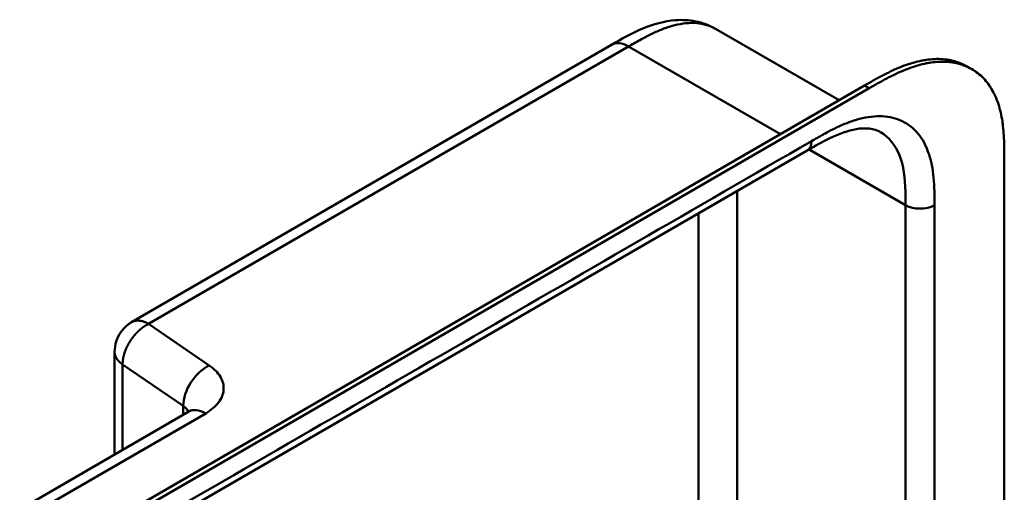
# Model space of a CAD drawing. Header units: millimetres. Extents: x 20 to 833, y 20 to 574.
# Tile 9 of 14: x 369 to 427, y 163 to 191. Entities that reach past the tile are written whole.
import ezdxf

# ---------------------------------------------------------------- set-up
doc = ezdxf.new("R2010")
doc.units = ezdxf.units.MM
doc.header["$LTSCALE"] = 2
doc.layers.add('Sichtbare Kanten(DIN)', color=7, linetype='Continuous', lineweight=50)
doc.layers.add('Sichtbare tangentiale Kanten(DIN)', color=7, linetype='Continuous', lineweight=50)

msp = doc.modelspace()

# ---------------------------------------------------------------- linework, layer by layer
at = {"layer": 'Sichtbare Kanten(DIN)'}
for p, q in [((409.867, 190.652), (409.867, 190.652)), ((409.867, 190.652), (417.123, 186.463)), ((403.758, 189.721), (375.561, 173.442)), ((403.758, 189.721), (403.758, 189.721)), ((424.921, 188.29), (424.647, 188.449)), ((373.958, 161.542), (418.625, 187.33)), ((418.899, 187.172), (374.232, 161.383)), ((415.257, 183.52), (374.267, 159.854)), ((415.257, 183.52), (415.257, 183.52)), ((426.83, 183.003), (426.83, 120.482)), ((374.561, 171.709), (374.561, 165.679)), ((368.986, 162.46), (378.915, 168.193))]:
    msp.add_line(p, q, dxfattribs=at)
for points, knots in [([(403.758, 189.721), (404.344, 190.059), (404.958, 190.41), (406.211, 190.932), (406.859, 191.115), (407.904, 191.191), (408.302, 191.171), (409.098, 191.012), (409.5, 190.864), (409.867, 190.652)], [0, 0, 0, 0, 0.621903, 0.621903, 1.219085, 1.219085, 1.576507, 1.576507, 1.955561, 1.955561, 1.955561, 1.955561]), ([(418.625, 187.33), (418.793, 187.428), (419.132, 187.623), (419.561, 187.859), (419.993, 188.082), (420.341, 188.247), (420.776, 188.433), (421.125, 188.562), (421.558, 188.696), (421.902, 188.78), (422.326, 188.852), (422.659, 188.884), (423.066, 188.889), (423.382, 188.865), (423.763, 188.8), (424.055, 188.719), (424.374, 188.594), (424.546, 188.507), (424.647, 188.449)], [-0.9999977, -0.9999977, -0.9999977, -0.9999977, -0.9583311, -0.9166645, -0.8958313, -0.8541647, -0.8333314, -0.7916648, -0.7708315, -0.729165, -0.7083317, -0.6666651, -0.6458318, -0.6041653, -0.583332, -0.5416654, -0.5208321, -0.4877337, -0.4877337, -0.4877337, -0.4877337]), ([(426.83, 183.003), (426.83, 183.188), (426.83, 183.562), (426.82, 184.029), (426.797, 184.493), (426.765, 184.859), (426.706, 185.306), (426.642, 185.654), (426.537, 186.072), (426.433, 186.392), (426.277, 186.77), (426.131, 187.054), (425.922, 187.382), (425.734, 187.622), (425.474, 187.891), (425.246, 188.082), (424.94, 188.287), (424.677, 188.424), (424.33, 188.56), (424.037, 188.641), (423.656, 188.707), (423.34, 188.731), (422.934, 188.726), (422.6, 188.694), (422.176, 188.621), (421.833, 188.538), (421.399, 188.404), (421.051, 188.274), (420.615, 188.089), (420.268, 187.923), (419.836, 187.701), (419.407, 187.465), (419.068, 187.269), (418.899, 187.172)], [0.0000022, 0.0000022, 0.0000022, 0.0000022, 0.0416666, 0.0833331, 0.1041664, 0.145833, 0.1666663, 0.2083328, 0.2291661, 0.2708327, 0.291666, 0.3333326, 0.3541658, 0.3958324, 0.4166657, 0.4583323, 0.4791656, 0.5208321, 0.5416654, 0.583332, 0.6041653, 0.6458318, 0.6666651, 0.7083317, 0.729165, 0.7708315, 0.7916648, 0.8333314, 0.8541647, 0.8958313, 0.9166645, 0.9583311, 0.9999977, 0.9999977, 0.9999977, 0.9999977]), ([(419.564, 184.592), (419.376, 184.701), (419.154, 184.775), (418.662, 184.828), (418.403, 184.819), (417.661, 184.692), (417.13, 184.505), (416.153, 184.035), (415.708, 183.781), (415.257, 183.52)], [0, 0, 0, 0, 0.452588, 0.452588, 0.832646, 0.832646, 1.444145, 1.444145, 1.923176, 1.923176, 1.923176, 1.923176]), ([(374.561, 171.709), (374.561, 171.914), (374.596, 172.12), (374.724, 172.508), (374.819, 172.695), (375.064, 173.043), (375.222, 173.207), (375.452, 173.374), (375.506, 173.41), (375.561, 173.442)], [0, 0, 0, 0, 0.1534473, 0.1534473, 0.3067636, 0.3067636, 0.4728357, 0.4728357, 0.5210598, 0.5210598, 0.5210598, 0.5210598]), ([(378.915, 168.193), (378.982, 168.231), (379.028, 168.266), (379.069, 168.301), (379.076, 168.309), (379.076, 168.309)], [0, 0, 0, 0, 0.1151379, 0.1151379, 0.1954358, 0.1954358, 0.1954358, 0.1954358])]:
    msp.add_open_spline(points, degree=3, knots=knots, dxfattribs=at)
msp.add_open_spline([(419.563, 184.592), (419.564, 184.592), (419.564, 184.592), (419.564, 184.591)], degree=3, dxfattribs=at)
at = {"layer": 'Sichtbare tangentiale Kanten(DIN)'}
for p, q in [((376.561, 173.343), (404.758, 189.622)), ((404.758, 189.622), (413.676, 184.473)), ((418.899, 187.172), (418.625, 187.33)), ((421.032, 180.309), (415.363, 183.581)), ((411.132, 155.822), (411.132, 181.139)), ((421.032, 180.309), (421.032, 118.441)), ((408.87, 154.517), (408.87, 179.832)), ((380.122, 170.902), (376.561, 173.343)), ((375.032, 170.966), (378.593, 168.525)), ((375.032, 165.951), (375.032, 170.966)), ((378.593, 168.525), (378.593, 168.007)), ((369.99, 162.363), (379.915, 168.093))]:
    msp.add_line(p, q, dxfattribs=at)
for points, degree, knots in [([(409.867, 190.652), (409.831, 190.672), (409.796, 190.692), (409.759, 190.71), (409.716, 190.733), (409.671, 190.754), (409.627, 190.774), (409.448, 190.852), (409.258, 190.91), (409.06, 190.948), (408.863, 190.985), (408.657, 191.002), (408.445, 191), (408.236, 190.997), (408.021, 190.976), (407.801, 190.937), (407.587, 190.899), (407.369, 190.845), (407.149, 190.775), (406.937, 190.709), (406.725, 190.629), (406.51, 190.538), (406.305, 190.451), (406.103, 190.356), (405.89, 190.248), (405.79, 190.197), (405.694, 190.147), (405.595, 190.093), (405.359, 189.967), (405.126, 189.834), (404.893, 189.7), (404.848, 189.674), (404.803, 189.648), (404.758, 189.622)], 3, [1.78399, 1.78399, 1.78399, 1.78399, 1.836729, 1.836729, 1.836729, 1.900345, 1.900345, 1.900345, 2.153534, 2.153534, 2.153534, 2.404441, 2.404441, 2.404441, 2.65185, 2.65185, 2.65185, 2.892628, 2.892628, 2.892628, 3.123183, 3.123183, 3.123183, 3.342703, 3.342703, 3.342703, 3.446222, 3.446222, 3.446222, 3.693404, 3.693404, 3.693404, 3.741292, 3.741292, 3.741292, 3.741292]), ([(422.722, 181.107), (422.715, 181.399), (422.701, 181.654), (422.678, 181.905), (422.677, 181.909), (422.677, 181.914), (422.677, 181.918), (422.653, 182.173), (422.618, 182.424), (422.57, 182.665), (422.57, 182.667), (422.569, 182.669), (422.569, 182.671), (422.521, 182.912), (422.46, 183.144), (422.385, 183.361), (422.385, 183.362), (422.384, 183.363), (422.384, 183.364), (422.233, 183.802), (422.022, 184.19), (421.765, 184.502), (421.506, 184.815), (421.188, 185.065), (420.835, 185.236), (420.482, 185.406), (420.082, 185.502), (419.662, 185.523), (419.245, 185.543), (418.794, 185.49), (418.332, 185.37), (418.33, 185.37), (418.329, 185.369), (418.327, 185.369), (418.098, 185.31), (417.865, 185.234), (417.632, 185.145), (417.629, 185.144), (417.627, 185.143), (417.625, 185.142), (417.392, 185.054), (417.158, 184.951), (416.925, 184.84), (416.921, 184.838), (416.917, 184.836), (416.913, 184.834), (416.685, 184.724), (416.459, 184.606), (416.214, 184.472), (416.21, 184.469), (416.206, 184.467), (416.202, 184.465), (415.962, 184.333), (415.734, 184.201), (415.506, 184.069)], 3, [19.188902, 19.188902, 19.188902, 19.188902, 19.437347, 19.437347, 19.437347, 19.441643, 19.441643, 19.441643, 19.694175, 19.694175, 19.694175, 19.696296, 19.696296, 19.696296, 19.950037, 19.950037, 19.950037, 19.95118, 19.95118, 19.95118, 20.46244, 20.46244, 20.46244, 20.975596, 20.975596, 20.975596, 21.488154, 21.488154, 21.488154, 21.996898, 21.996898, 21.996898, 21.998868, 21.998868, 21.998868, 22.251296, 22.251296, 22.251296, 22.253728, 22.253728, 22.253728, 22.505064, 22.505064, 22.505064, 22.509571, 22.509571, 22.509571, 22.756917, 22.756917, 22.756917, 22.760988, 22.760988, 22.760988, 23.003073, 23.003073, 23.003073, 23.003073]), ([(419.564, 184.591), (420.055, 184.306), (420.433, 183.84), (420.67, 183.244), (420.91, 182.637), (421.004, 181.896), (421.025, 181.104), (421.032, 180.841), (421.032, 180.574), (421.032, 180.309)], 3, [-1.739879, -1.739879, -1.739879, -1.739879, -1.00063, -1.00063, -1.00063, -0.249221, -0.249221, -0.249221, 0, 0, 0, 0]), ([(422.729, 180.309), (422.729, 180.348), (422.729, 180.387), (422.729, 180.458), (422.729, 180.491), (422.729, 180.556), (422.729, 180.589), (422.728, 180.784), (422.726, 180.946), (422.722, 181.107)], 3, [18.9431153, 18.9431153, 18.9431153, 18.9431153, 18.9789375, 18.9789375, 19.0089324, 19.0089324, 19.0389273, 19.0389273, 19.1889016, 19.1889016, 19.1889016, 19.1889016]), ([(375.561, 173.442), (375.561, 173.442), (375.581, 173.453), (375.62, 173.473), (375.681, 173.499), (375.769, 173.524), (375.885, 173.539), (376.009, 173.536), (376.139, 173.516), (376.275, 173.478), (376.388, 173.433), (376.474, 173.391), (376.532, 173.359), (376.561, 173.343)], 5, [0.4999999, 0.4999999, 0.4999999, 0.4999999, 0.4999999, 0.4999999, 0.5, 0.5625, 0.625, 0.6875, 0.75, 0.8125, 0.875, 0.9375, 1, 1, 1, 1, 1, 1]), ([(375.032, 170.966), (375.007, 170.983), (374.958, 171.018), (374.891, 171.071), (374.81, 171.146), (374.727, 171.243), (374.66, 171.343), (374.61, 171.445), (374.58, 171.539), (374.566, 171.613), (374.562, 171.666), (374.561, 171.698), (374.561, 171.709)], 5, [0, 0, 0, 0, 0, 0, 0.0625, 0.125, 0.1875, 0.25, 0.3125, 0.375, 0.4375, 0.4705681, 0.4705681, 0.4705681, 0.4705681, 0.4705681, 0.4705681]), ([(379.915, 168.093), (380.23, 168.276), (380.487, 168.493), (380.665, 168.727), (380.843, 168.961), (380.947, 169.219), (380.966, 169.475), (380.985, 169.731), (380.92, 169.993), (380.777, 170.235), (380.634, 170.477), (380.41, 170.705), (380.122, 170.902)], 3, [-1, -1, -1, -1, -0.75, -0.75, -0.75, -0.5, -0.5, -0.5, -0.25, -0.25, -0.25, 0, 0, 0, 0])]:
    msp.add_open_spline(points, degree=degree, knots=knots, dxfattribs=at)
for points, degree in [([(403.758, 189.721), (404.013, 189.868), (404.367, 189.847), (404.758, 189.622)], 3), ([(415.506, 184.069), (401.842, 176.181), (388.179, 168.292), (374.515, 160.403)], 3), ([(415.257, 183.52), (415.411, 183.609), (415.506, 183.799), (415.506, 184.069)], 3), ([(421.032, 180.309), (421.5, 180.038), (422.26, 180.038), (422.729, 180.309)], 3), ([(422.729, 118.441), (422.729, 139.063), (422.729, 159.686), (422.729, 180.309)], 3), ([(376.561, 173.343), (376.53, 173.327), (376.467, 173.295), (376.373, 173.242), (376.252, 173.163), (376.105, 173.051), (375.964, 172.927), (375.83, 172.793), (375.704, 172.65), (375.586, 172.498), (375.477, 172.34), (375.378, 172.175), (375.29, 172.006), (375.213, 171.834), (375.149, 171.66), (375.097, 171.484), (375.059, 171.309), (375.041, 171.17), (375.033, 171.067), (375.032, 170.999), (375.032, 170.966)], 5), ([(380.122, 170.902), (379.278, 170.491), (378.593, 169.427), (378.593, 168.525)], 3), ([(378.593, 168.525), (378.741, 168.424), (378.846, 168.308), (378.906, 168.188)], 3), ([(378.915, 168.193), (379.171, 168.34), (379.524, 168.319), (379.915, 168.093)], 3)]:
    msp.add_open_spline(points, degree=degree, dxfattribs=at)

doc.saveas('drawing.dxf')
